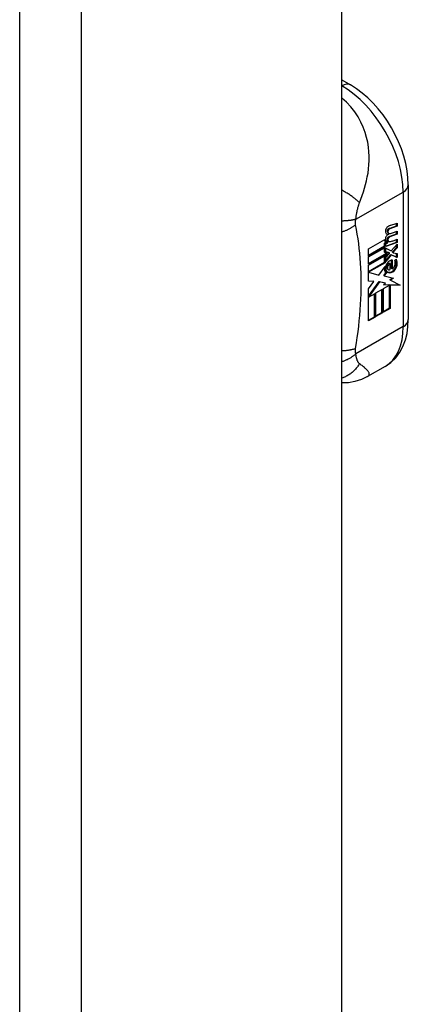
# Model space of a CAD drawing. Header units: inches. Extents: x 581 to 683, y 225 to 315.
# Tile 71 of 89: x 682.458 to 683.339, y 239.48 to 241.716. Entities that reach past the tile are written whole.
import ezdxf

# ---------------------------------------------------------------- set-up
doc = ezdxf.new("R2010")
doc.units = ezdxf.units.IN
doc.header["$MEASUREMENT"] = 0
doc.layers.add('Visible Edges(ANSI)', color=7, linetype='Continuous', lineweight=25)
doc.layers.add('Visible Tangent Edges(ANSI)', color=7, linetype='Continuous', lineweight=25)

msp = doc.modelspace()

# ---------------------------------------------------------------- linework, layer by layer
at = {"layer": 'Visible Edges(ANSI)'}
for p, q in [((683.1881, 225.136), (683.1881, 256.6957)), ((683.1881, 241.5791), (683.2079, 241.5677)), ((683.339, 241.3407), (683.339, 241.0349)), ((683.296, 241.2417), (683.3122, 241.2478)), ((683.3136, 241.247), (683.2974, 241.2409)), ((683.2975, 241.2485), (683.3136, 241.2542)), ((683.3122, 241.2478), (683.3122, 241.2537)), ((683.3136, 241.247), (683.3122, 241.2478)), ((683.3136, 241.2542), (683.3136, 241.247)), ((683.2937, 241.2283), (683.2923, 241.2291)), ((683.2941, 241.2311), (683.2927, 241.2319)), ((683.296, 241.2234), (683.3122, 241.2295)), ((683.3136, 241.2287), (683.2974, 241.2226)), ((683.303, 241.2319), (683.3136, 241.2359)), ((683.3122, 241.2295), (683.3122, 241.2353)), ((683.3136, 241.2287), (683.3122, 241.2295)), ((683.3136, 241.2359), (683.3136, 241.2287)), ((683.2485, 241.1955), (683.2859, 241.2171)), ((683.2485, 241.181), (683.2852, 241.2021)), ((683.2866, 241.2013), (683.2485, 241.1793)), ((683.2485, 241.1771), (683.2866, 241.199)), ((683.2852, 241.2088), (683.288, 241.2102)), ((683.2852, 241.2021), (683.2852, 241.2088)), ((683.2866, 241.208), (683.2852, 241.2088)), ((683.2866, 241.2013), (683.2852, 241.2021)), ((683.2852, 241.1877), (683.2852, 241.1982)), ((683.2895, 241.2094), (683.2866, 241.208)), ((683.2866, 241.208), (683.2866, 241.2013)), ((683.2866, 241.199), (683.2866, 241.1869)), ((683.2893, 241.2095), (683.2878, 241.2103)), ((683.2879, 241.2019), (683.3122, 241.211)), ((683.3136, 241.2102), (683.2879, 241.2006)), ((683.2879, 241.2068), (683.2924, 241.209)), ((683.2879, 241.2006), (683.2879, 241.2068)), ((683.2879, 241.1975), (683.3004, 241.1914)), ((683.2879, 241.1886), (683.2879, 241.1975)), ((683.2924, 241.2105), (683.291, 241.2113)), ((683.2924, 241.209), (683.2924, 241.2105)), ((683.2941, 241.2128), (683.2927, 241.2136)), ((683.3004, 241.1914), (683.3136, 241.2064)), ((683.303, 241.2134), (683.3136, 241.2174)), ((683.303, 241.189), (683.3122, 241.1984)), ((683.3136, 241.1976), (683.3045, 241.1882)), ((683.3122, 241.211), (683.3122, 241.2168)), ((683.3136, 241.2102), (683.3122, 241.211)), ((683.3122, 241.1984), (683.3122, 241.2048)), ((683.3136, 241.1976), (683.3122, 241.1984)), ((683.3136, 241.2174), (683.3136, 241.2102)), ((683.3136, 241.2064), (683.3136, 241.1976)), ((683.2485, 241.1793), (683.2485, 241.1955)), ((683.2485, 241.1625), (683.2895, 241.1861)), ((683.2914, 241.1856), (683.2485, 241.1609)), ((683.2485, 241.1586), (683.2949, 241.1853)), ((683.2485, 241.1609), (683.2485, 241.1771)), ((683.2866, 241.1869), (683.2852, 241.1877)), ((683.2852, 241.1772), (683.2902, 241.1826)), ((683.2852, 241.165), (683.2852, 241.1772)), ((683.2866, 241.1764), (683.2852, 241.1772)), ((683.2866, 241.1869), (683.2914, 241.1856)), ((683.2949, 241.1853), (683.2866, 241.1764)), ((683.2866, 241.1764), (683.2866, 241.1642)), ((683.2879, 241.189), (683.2952, 241.1871)), ((683.2966, 241.1863), (683.2879, 241.1886)), ((683.2879, 241.1759), (683.2966, 241.1851)), ((683.2879, 241.1695), (683.2991, 241.1827)), ((683.3005, 241.1818), (683.2879, 241.1671)), ((683.2879, 241.1671), (683.2879, 241.1759)), ((683.2966, 241.1863), (683.2952, 241.1871)), ((683.2966, 241.1851), (683.2966, 241.1863)), ((683.3005, 241.1818), (683.2991, 241.1827)), ((683.2991, 241.1827), (683.3122, 241.1768)), ((683.3136, 241.176), (683.3005, 241.1818)), ((683.303, 241.1877), (683.303, 241.189)), ((683.3045, 241.1882), (683.303, 241.189)), ((683.3045, 241.1869), (683.303, 241.1877)), ((683.3045, 241.1882), (683.3045, 241.1869)), ((683.3045, 241.1869), (683.3136, 241.1848)), ((683.3122, 241.1768), (683.3122, 241.1852)), ((683.3136, 241.176), (683.3122, 241.1768)), ((683.3136, 241.1848), (683.3136, 241.176)), ((683.2485, 241.1439), (683.2852, 241.165)), ((683.2485, 241.1221), (683.2485, 241.1586)), ((683.2866, 241.1642), (683.249, 241.1426)), ((683.2721, 241.1359), (683.2862, 241.1553)), ((683.2866, 241.1642), (683.2852, 241.165)), ((683.2982, 241.1617), (683.2968, 241.1625)), ((683.2982, 241.1487), (683.2982, 241.1617)), ((683.3011, 241.1511), (683.3011, 241.17)), ((683.3025, 241.1702), (683.3025, 241.1503)), ((683.3081, 241.1699), (683.3124, 241.1723)), ((683.249, 241.1426), (683.2485, 241.1429)), ((683.249, 241.1426), (683.2721, 241.1359)), ((683.2832, 241.1351), (683.2886, 241.142)), ((683.2846, 241.1343), (683.2832, 241.1351)), ((683.29, 241.1412), (683.2846, 241.1343)), ((683.2846, 241.1343), (683.3053, 241.1291)), ((683.29, 241.1412), (683.2886, 241.142)), ((683.2936, 241.1486), (683.2922, 241.1494)), ((683.3025, 241.1503), (683.3011, 241.1511)), ((683.2485, 241.1229), (683.2593, 241.1224)), ((683.2608, 241.1216), (683.2485, 241.1221)), ((683.2485, 241.1049), (683.2608, 241.1216)), ((683.2485, 241.0883), (683.2726, 241.1215)), ((683.274, 241.1207), (683.2487, 241.086)), ((683.2608, 241.1216), (683.2593, 241.1224)), ((683.274, 241.1207), (683.2726, 241.1215)), ((683.2726, 241.1215), (683.2859, 241.1184)), ((683.2873, 241.1176), (683.274, 241.1207)), ((683.2825, 241.1138), (683.2873, 241.1176)), ((683.2964, 241.1134), (683.2825, 241.1138)), ((683.2828, 241.1056), (683.2964, 241.1134)), ((683.2835, 241.1145), (683.295, 241.1142)), ((683.2873, 241.1176), (683.2859, 241.1184)), ((683.2964, 241.1134), (683.295, 241.1142)), ((683.2965, 241.0613), (683.2965, 241.1142)), ((683.2979, 241.1134), (683.2965, 241.1142)), ((683.2965, 241.1142), (683.3189, 241.1136)), ((683.2972, 241.125), (683.3035, 241.1296)), ((683.2987, 241.1241), (683.2972, 241.125)), ((683.2979, 241.1134), (683.2979, 241.0605)), ((683.3204, 241.1128), (683.2979, 241.1134)), ((683.3053, 241.1291), (683.2987, 241.1241)), ((683.2987, 241.1241), (683.3204, 241.1128)), ((683.2485, 241.032), (683.2485, 241.1049)), ((683.2487, 241.086), (683.2485, 241.0861)), ((683.2487, 241.086), (683.2636, 241.0945)), ((683.2622, 241.0415), (683.2622, 241.0937)), ((683.2636, 241.0945), (683.2636, 241.0407)), ((683.2656, 241.0957), (683.2807, 241.1044)), ((683.2656, 241.0419), (683.2656, 241.0957)), ((683.2793, 241.0514), (683.2793, 241.1036)), ((683.2807, 241.1044), (683.2807, 241.0506)), ((683.2828, 241.0518), (683.2828, 241.1056)), ((683.2485, 241.0336), (683.2622, 241.0415)), ((683.2636, 241.0407), (683.2485, 241.032)), ((683.2636, 241.0407), (683.2622, 241.0415)), ((683.2656, 241.0435), (683.2793, 241.0514)), ((683.2807, 241.0506), (683.2656, 241.0419)), ((683.2807, 241.0506), (683.2793, 241.0514)), ((683.2828, 241.0534), (683.2965, 241.0613)), ((683.2979, 241.0605), (683.2828, 241.0518)), ((683.2979, 241.0605), (683.2965, 241.0613)), ((683.2865, 240.9284), (683.2466, 240.9055))]:
    msp.add_line(p, q, dxfattribs=at)
at = {"layer": 'Visible Edges(ANSI)', "flags": 128}
for points in [[(683.339, 241.3407), (683.3383, 241.3568), (683.3364, 241.3731), (683.3332, 241.3896), (683.3289, 241.406), (683.3235, 241.4224), (683.317, 241.4387), (683.3095, 241.4546), (683.3011, 241.4702), (683.2918, 241.4852), (683.2818, 241.4997), (683.2709, 241.5134), (683.2594, 241.5263), (683.2473, 241.5383), (683.2347, 241.5492), (683.2215, 241.5591), (683.2079, 241.5677)], [(683.2865, 240.9284), (683.2993, 240.9374), (683.3105, 240.9482), (683.3197, 240.9606), (683.327, 240.9742), (683.3324, 240.9886), (683.3361, 241.0036), (683.3383, 241.019), (683.339, 241.0349)], [(683.2466, 240.9055), (683.2328, 240.8988), (683.2181, 240.894), (683.2031, 240.8915), (683.1881, 240.8911)]]:
    msp.add_lwpolyline(points, dxfattribs=at)
at = {"layer": 'Visible Edges(ANSI)'}
for centre, major_axis, start_param, end_param in [((683.2922, 241.2395), (0.00349, 0.00607), 1.10591, 2.348655), ((683.2949, 241.2316), (0.0096, 0.0166), 0.591478, 1.10591), ((683.2988, 241.2432), (-0.0082, -0.0142), 5.490247, 6.612005), ((683.292, 241.2214), (0.00337, 0.00586), 1.080045, 2.345144), ((683.2974, 241.2441), (-0.0082, -0.0142), 0.086325, 0.32882), ((683.2946, 241.2131), (0.0096, 0.0166), 0.846591, 1.080045), ((683.2938, 241.237), (0.002, 0.00347), 1.194468, 2.460773), ((683.2938, 241.2187), (0.002, 0.00347), 1.194614, 2.459504), ((683.2969, 241.2392), (-0.00419, -0.00728), 5.602365, 6.283185), ((683.2952, 241.2362), (-0.002, -0.00347), 4.33606, 5.602365), ((683.2952, 241.2179), (-0.002, -0.00347), 4.336206, 5.601097), ((683.2983, 241.2384), (-0.00419, -0.00728), 5.602365, 6.501309), ((683.295, 241.2345), (0.00409, 0.00711), 0.608795, 1.194468), ((683.295, 241.2162), (0.00409, 0.00711), 0.608932, 1.194614), ((683.2964, 241.2337), (-0.00409, -0.00711), 3.750388, 4.33606), ((683.2964, 241.2154), (-0.00409, -0.00711), 3.750524, 4.336206), ((683.3065, 241.2589), (-0.0155, -0.0269), 0.234705, 0.623342), ((683.2958, 241.2242), (-0.008, -0.0139), 5.599531, 6.283185), ((683.2972, 241.2233), (-0.008, -0.0139), 5.474827, 6.308913), ((683.2985, 241.2251), (-0.008, -0.0139), 5.486737, 6.497871), ((683.2971, 241.2259), (-0.008, -0.0139), 0.088333, 0.214686), ((683.2969, 241.2209), (-0.00419, -0.00728), 5.601097, 6.283185), ((683.2983, 241.22), (-0.00419, -0.00728), 5.601097, 6.50115), ((683.3068, 241.2406), (-0.0155, -0.0269), 0.217964, 0.608932), ((683.3, 241.1608), (-0.011, -0.0191), 5.44239, 6.249461), ((683.3014, 241.16), (-0.011, -0.0191), 5.27034, 6.249461), ((683.3014, 241.16), (-0.0099, -0.0173), 5.328451, 6.266738), ((683.2946, 241.1581), (0.00506, 0.00878), 1.199629, 2.268394), ((683.2952, 241.1566), (-0.00364, -0.00633), 4.818058, 5.834093), ((683.2966, 241.1557), (-0.00364, -0.00633), 4.818058, 5.834093), ((683.2947, 241.1567), (0.00318, 0.00552), 0.285255, 1.676465), ((683.2971, 241.1531), (0.0094, 0.0163), 0.3673, 1.199629), ((683.2961, 241.1559), (0.00318, 0.00552), 0.285255, 1.676465), ((683.3027, 241.1553), (0.0066, 0.0114), 3.865099, 5.348557), ((683.3038, 241.156), (0.00319, 0.00555), 3.637533, 5.053908), ((683.3042, 241.1545), (-0.0066, -0.0114), 0.723506, 2.206964), ((683.2948, 241.1558), (0.0102, 0.0177), 5.053908, 5.889616), ((683.2836, 241.1476), (0.0202, 0.0351), 5.348557, 5.747216), ((683.2851, 241.1467), (-0.0202, -0.0351), 2.206964, 2.656801), ((683.2978, 241.1591), (-0.00559, -0.00971), 5.834093, 6.283185), ((683.3033, 241.1665), (-0.0132, -0.023), 0.05511, 0.723506), ((683.3047, 241.1657), (-0.0132, -0.023), 6.266738, 7.006692), ((683.2992, 241.1583), (-0.00559, -0.00971), 5.834093, 6.944434)]:
    msp.add_ellipse(centre, major_axis=major_axis, ratio=0.578093, start_param=start_param, end_param=end_param, dxfattribs=at)
at = {"layer": 'Visible Tangent Edges(ANSI)'}
for p, q in [((682.4576, 224.7003), (682.4576, 256.3557)), ((682.5976, 224.7003), (682.5976, 256.3557)), ((683.1881, 241.5658), (683.1883, 241.5657)), ((683.1883, 241.5657), (683.1881, 241.5656)), ((683.2199, 241.2627), (683.3275, 241.3246)), ((683.3275, 241.3246), (683.3275, 241.0189)), ((683.2924, 241.2342), (683.291, 241.235)), ((683.2941, 241.2385), (683.2926, 241.2394)), ((683.2941, 241.2202), (683.2926, 241.2211)), ((683.2974, 241.2409), (683.296, 241.2417)), ((683.2974, 241.2226), (683.296, 241.2234)), ((683.2924, 241.2159), (683.291, 241.2167)), ((683.2926, 241.1572), (683.2912, 241.158)), ((683.3134, 241.1582), (683.3119, 241.159)), ((683.2917, 241.151), (683.2903, 241.1518)), ((683.3036, 241.1434), (683.3022, 241.1442)), ((683.3275, 241.0189), (683.2199, 240.9569))]:
    msp.add_line(p, q, dxfattribs=at)
at = {"layer": 'Visible Tangent Edges(ANSI)', "flags": 128}
for points in [[(683.2284, 241.3002), (683.2315, 241.3082), (683.2345, 241.3165), (683.2372, 241.3247), (683.2398, 241.333), (683.2421, 241.3415), (683.2442, 241.35), (683.2461, 241.3588), (683.2477, 241.3678), (683.2489, 241.377), (683.2498, 241.3864), (683.2503, 241.3961), (683.2503, 241.406), (683.2498, 241.4162), (683.2487, 241.4268), (683.247, 241.4376), (683.2445, 241.4487), (683.2412, 241.4601), (683.2369, 241.4717), (683.2317, 241.4835), (683.2253, 241.4952), (683.2178, 241.5068), (683.209, 241.5179), (683.199, 241.5284), (683.1881, 241.538)], [(683.2284, 241.3002), (683.2273, 241.3013), (683.2261, 241.3025), (683.2249, 241.3036), (683.2236, 241.3048), (683.2223, 241.306), (683.2209, 241.3072), (683.2195, 241.3084), (683.218, 241.3096), (683.2164, 241.3108), (683.2149, 241.312), (683.2132, 241.3132), (683.2115, 241.3145), (683.2098, 241.3157), (683.208, 241.3169), (683.2062, 241.3182), (683.2043, 241.3194), (683.2024, 241.3206), (683.2004, 241.3218), (683.1984, 241.323), (683.1964, 241.3242), (683.1944, 241.3254), (683.1923, 241.3266), (683.1902, 241.3277), (683.1881, 241.3289)], [(683.2199, 241.2627), (683.2201, 241.2644), (683.2204, 241.2661), (683.2206, 241.2679), (683.2209, 241.2696), (683.2211, 241.2714), (683.2214, 241.2731), (683.2217, 241.2749), (683.222, 241.2766), (683.2224, 241.2784), (683.2227, 241.2801), (683.2231, 241.2819), (683.2234, 241.2836), (683.2238, 241.2852), (683.2242, 241.2867), (683.2245, 241.2882), (683.2249, 241.2896), (683.2253, 241.291), (683.2257, 241.2923), (683.2261, 241.2937), (683.2266, 241.295), (683.227, 241.2964), (683.2275, 241.2977), (683.2279, 241.2989), (683.2284, 241.3002)], [(683.2199, 241.2627), (683.2189, 241.2624), (683.2178, 241.2622), (683.2167, 241.2619), (683.2156, 241.2617), (683.2145, 241.2614), (683.2133, 241.2612), (683.2121, 241.261), (683.2109, 241.2607), (683.2097, 241.2605), (683.2084, 241.2603), (683.2071, 241.2601), (683.2058, 241.26), (683.2044, 241.2598), (683.203, 241.2597), (683.2016, 241.2595), (683.2002, 241.2594), (683.1988, 241.2593), (683.1973, 241.2592), (683.1958, 241.2591), (683.1943, 241.259), (683.1928, 241.2589), (683.1912, 241.2588), (683.1897, 241.2588), (683.1881, 241.2588)], [(683.2195, 241.2499), (683.2184, 241.2491), (683.2174, 241.2483), (683.2163, 241.2476), (683.2152, 241.2468), (683.2141, 241.246), (683.2129, 241.2453), (683.2117, 241.2445), (683.2105, 241.2438), (683.2093, 241.2431), (683.208, 241.2423), (683.2068, 241.2416), (683.2055, 241.2409), (683.2041, 241.2402), (683.2028, 241.2396), (683.2014, 241.2389), (683.2, 241.2382), (683.1986, 241.2376), (683.1971, 241.237), (683.1957, 241.2364), (683.1942, 241.2358), (683.1927, 241.2352), (683.1912, 241.2346), (683.1896, 241.2341), (683.1881, 241.2336)], [(683.2195, 241.2499), (683.2194, 241.2504), (683.2193, 241.2508), (683.2193, 241.2513), (683.2192, 241.2518), (683.2192, 241.2523), (683.2191, 241.2528), (683.2191, 241.2533), (683.2191, 241.2538), (683.2191, 241.2543), (683.2191, 241.2548), (683.2191, 241.2553), (683.2191, 241.2558), (683.2191, 241.2563), (683.2191, 241.2569), (683.2192, 241.2574), (683.2192, 241.258), (683.2193, 241.2585), (683.2193, 241.2591), (683.2194, 241.2597), (683.2195, 241.2603), (683.2196, 241.2609), (683.2197, 241.2615), (683.2198, 241.2621), (683.2199, 241.2627)], [(683.2195, 240.9692), (683.2214, 240.9819), (683.2233, 240.9946), (683.225, 241.0072), (683.2266, 241.0197), (683.2279, 241.0322), (683.2291, 241.0445), (683.2301, 241.0568), (683.2309, 241.0691), (683.2315, 241.0812), (683.232, 241.0932), (683.2322, 241.1051), (683.2323, 241.117), (683.2322, 241.1287), (683.232, 241.1403), (683.2315, 241.1518), (683.2309, 241.1632), (683.2301, 241.1745), (683.2291, 241.1857), (683.2279, 241.1967), (683.2266, 241.2076), (683.225, 241.2184), (683.2233, 241.229), (683.2214, 241.2395), (683.2195, 241.2499)], [(683.2195, 240.9692), (683.2184, 240.9688), (683.2174, 240.9685), (683.2163, 240.9681), (683.2152, 240.9678), (683.2141, 240.9674), (683.2129, 240.9671), (683.2117, 240.9668), (683.2105, 240.9665), (683.2093, 240.9662), (683.208, 240.966), (683.2068, 240.9657), (683.2055, 240.9655), (683.2041, 240.9652), (683.2028, 240.965), (683.2014, 240.9648), (683.2, 240.9646), (683.1986, 240.9645), (683.1971, 240.9643), (683.1957, 240.9642), (683.1942, 240.964), (683.1927, 240.9639), (683.1912, 240.9639), (683.1896, 240.9638), (683.1881, 240.9637)], [(683.2199, 240.9569), (683.2189, 240.9561), (683.2178, 240.9552), (683.2167, 240.9543), (683.2156, 240.9534), (683.2145, 240.9526), (683.2133, 240.9517), (683.2121, 240.9509), (683.2109, 240.9501), (683.2097, 240.9492), (683.2084, 240.9484), (683.2071, 240.9477), (683.2058, 240.9469), (683.2044, 240.9461), (683.203, 240.9454), (683.2016, 240.9447), (683.2002, 240.9439), (683.1988, 240.9433), (683.1973, 240.9426), (683.1958, 240.9419), (683.1943, 240.9413), (683.1928, 240.9407), (683.1912, 240.9401), (683.1897, 240.9395), (683.1881, 240.939)], [(683.2199, 240.9569), (683.2198, 240.9574), (683.2197, 240.9579), (683.2196, 240.9584), (683.2195, 240.9589), (683.2194, 240.9594), (683.2193, 240.9599), (683.2193, 240.9604), (683.2192, 240.9609), (683.2192, 240.9614), (683.2191, 240.9619), (683.2191, 240.9624), (683.2191, 240.9629), (683.2191, 240.9634), (683.2191, 240.9639), (683.2191, 240.9644), (683.2191, 240.965), (683.2191, 240.9655), (683.2191, 240.966), (683.2192, 240.9665), (683.2192, 240.9671), (683.2193, 240.9676), (683.2193, 240.9681), (683.2194, 240.9687), (683.2195, 240.9692)], [(683.2284, 240.9348), (683.2279, 240.9352), (683.2275, 240.9356), (683.227, 240.9361), (683.2266, 240.9366), (683.2261, 240.9371), (683.2257, 240.9377), (683.2253, 240.9383), (683.2249, 240.939), (683.2245, 240.9397), (683.2242, 240.9404), (683.2238, 240.9412), (683.2234, 240.9421), (683.2231, 240.9431), (683.2227, 240.9442), (683.2224, 240.9453), (683.222, 240.9464), (683.2217, 240.9476), (683.2214, 240.9488), (683.2211, 240.9501), (683.2209, 240.9514), (683.2206, 240.9527), (683.2204, 240.9541), (683.2201, 240.9555), (683.2199, 240.9569)], [(683.2284, 240.9348), (683.2273, 240.933), (683.2261, 240.9312), (683.2249, 240.9294), (683.2236, 240.9277), (683.2223, 240.926), (683.2209, 240.9243), (683.2195, 240.9226), (683.218, 240.921), (683.2164, 240.9194), (683.2149, 240.9179), (683.2132, 240.9164), (683.2115, 240.9149), (683.2098, 240.9135), (683.208, 240.9121), (683.2062, 240.9108), (683.2043, 240.9095), (683.2024, 240.9084), (683.2004, 240.9072), (683.1984, 240.9061), (683.1964, 240.9051), (683.1944, 240.9042), (683.1923, 240.9033), (683.1902, 240.9025), (683.1881, 240.9017)], [(683.2466, 240.9055), (683.2479, 240.9063), (683.2488, 240.9072), (683.2495, 240.9082), (683.25, 240.9093), (683.2503, 240.9104), (683.2503, 240.9115), (683.2502, 240.9126), (683.2499, 240.9138), (683.2494, 240.915), (683.2487, 240.9162), (683.2479, 240.9174), (683.247, 240.9186), (683.246, 240.9199), (683.2449, 240.9211), (683.2436, 240.9224), (683.2422, 240.9237), (683.2408, 240.925), (683.2393, 240.9263), (683.2376, 240.9276), (683.2359, 240.929), (683.2342, 240.9304), (683.2323, 240.9318), (683.2304, 240.9333), (683.2284, 240.9348)]]:
    msp.add_lwpolyline(points, dxfattribs=at)
at = {"layer": 'Visible Tangent Edges(ANSI)'}
for centre, major_axis, ratio, start_param, end_param in [((683.1883, 241.5336), (0.0196, 0.0341), 0.578093, 0, 0.783464), ((683.1883, 241.4048), (0.0982, -0.1706), 0.578093, 0.787332, 2.358128), ((683.2996, 241.3407), (0.0394, 0), 0.575862, 5.497787, 6.283185), ((683.1883, 241.099), (0.0982, -0.1706), 0.578093, 0, 0.787332), ((683.2996, 241.0349), (0.0394, 0), 0.575862, 5.497787, 6.283185)]:
    msp.add_ellipse(centre, major_axis=major_axis, ratio=ratio, start_param=start_param, end_param=end_param, dxfattribs=at)

doc.saveas('drawing.dxf')
